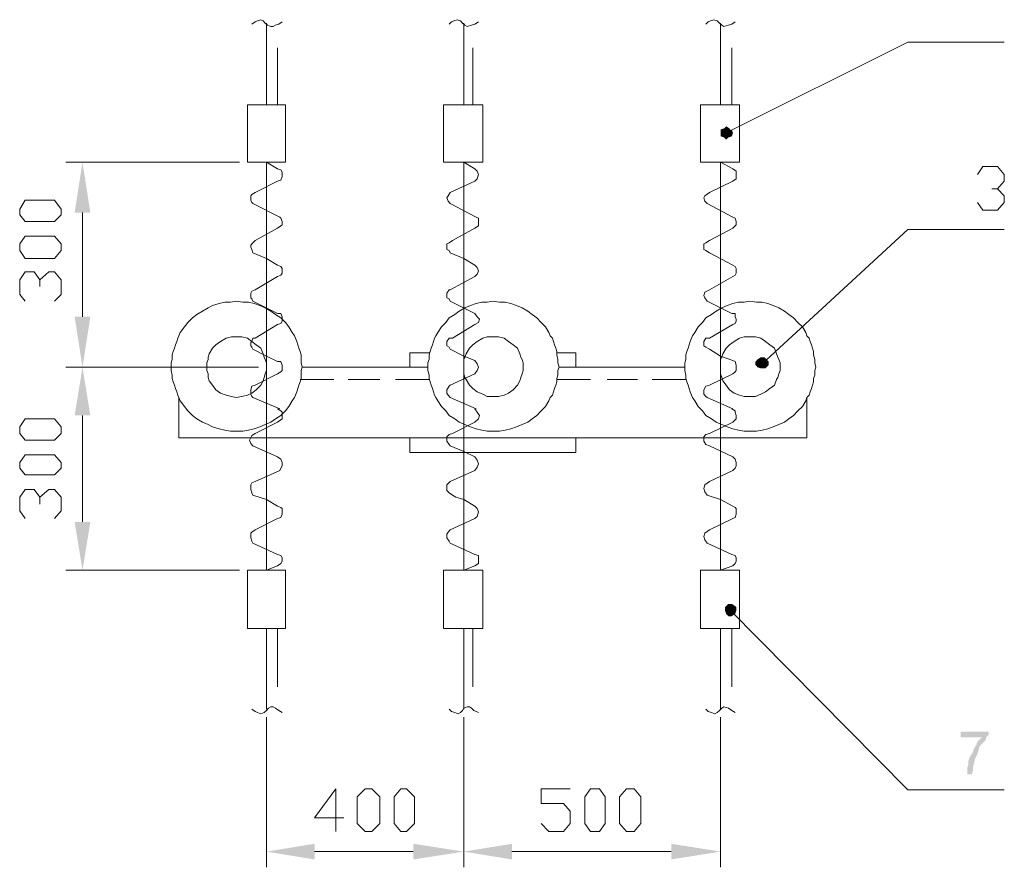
# Model space of a CAD drawing. Extents: x 4085 to 16488, y -65 to 12615.
# Tile 206 of 229: x 15695 to 15760, y 11555 to 11611. Entities that reach past the tile are written whole.
import ezdxf

# ---------------------------------------------------------------- set-up
doc = ezdxf.new("R2010")
doc.units = 0
doc.header["$MEASUREMENT"] = 0
doc.linetypes.add('CONTI', pattern=[0])
doc.layers.get('0').update_dxf_attribs({"color": 250, "linetype": 'CONTI'})

msp = doc.modelspace()

# ---------------------------------------------------------------- hatches: boundary and pattern name
at = {"linetype": 'ByBlock', "lineweight": 15, "transparency": 33554676}
for points in [[(15741.484, 11603.808), (15741.263, 11603.735), (15741.632, 11603.513)], [(15741.632, 11603.956), (15741.484, 11603.808), (15741.632, 11603.513)], [(15741.853, 11603.808), (15741.632, 11603.956), (15741.632, 11603.513)], [(15742.001, 11603.587), (15741.853, 11603.808), (15741.632, 11603.513)], [(15741.263, 11603.735), (15741.263, 11603.513), (15741.632, 11603.513)], [(15741.263, 11603.292), (15741.484, 11603.218), (15741.632, 11603.513)], [(15741.263, 11603.513), (15741.263, 11603.292), (15741.632, 11603.513)], [(15741.484, 11603.218), (15741.632, 11603.07), (15741.632, 11603.513)], [(15742.075, 11603.513), (15742.001, 11603.735), (15741.632, 11603.513)], [(15741.632, 11603.07), (15741.779, 11603.218), (15741.632, 11603.513)], [(15741.779, 11603.218), (15742.001, 11603.292), (15741.632, 11603.513)], [(15742.001, 11603.292), (15742.075, 11603.513), (15741.632, 11603.513)], [(15698.754, 11598.273), (15699.787, 11598.273), (15699.271, 11601.594)], [(15698.754, 11591.41), (15699.787, 11591.41), (15699.271, 11588.089)], [(15743.698, 11588.606), (15743.551, 11588.458), (15743.993, 11588.31)], [(15743.551, 11588.458), (15743.551, 11588.237), (15743.993, 11588.31)], [(15743.551, 11588.237), (15743.698, 11588.089), (15743.993, 11588.31)], [(15743.92, 11588.753), (15743.698, 11588.606), (15743.993, 11588.31)], [(15743.698, 11588.089), (15743.92, 11588.015), (15743.993, 11588.31)], [(15744.141, 11588.753), (15743.92, 11588.753), (15743.993, 11588.31)], [(15743.92, 11588.015), (15744.141, 11588.015), (15743.993, 11588.31)], [(15744.289, 11588.606), (15744.141, 11588.753), (15743.993, 11588.31)], [(15744.436, 11588.458), (15744.289, 11588.606), (15743.993, 11588.31)], [(15744.436, 11588.237), (15744.436, 11588.458), (15743.993, 11588.31)], [(15744.141, 11588.015), (15744.215, 11588.015), (15743.993, 11588.31)], [(15744.215, 11588.015), (15744.436, 11588.237), (15743.993, 11588.31)], [(15698.754, 11584.916), (15699.787, 11584.916), (15699.271, 11588.089)], [(15698.754, 11577.905), (15699.787, 11577.905), (15699.271, 11574.731)], [(15741.632, 11572.37), (15741.558, 11572.296), (15741.853, 11572.148)], [(15741.558, 11572.296), (15741.558, 11572.074), (15741.853, 11572.148)], [(15741.558, 11572.074), (15741.632, 11571.853), (15741.853, 11572.148)], [(15741.779, 11572.517), (15741.632, 11572.37), (15741.853, 11572.148)], [(15741.632, 11571.853), (15741.779, 11571.705), (15741.853, 11572.148)], [(15742.001, 11572.517), (15741.779, 11572.517), (15741.853, 11572.148)], [(15741.779, 11571.705), (15742.001, 11571.705), (15741.853, 11572.148)], [(15742.222, 11572.37), (15742.001, 11572.517), (15741.853, 11572.148)], [(15742.296, 11572.296), (15742.222, 11572.37), (15741.853, 11572.148)], [(15742.296, 11572.074), (15742.296, 11572.296), (15741.853, 11572.148)], [(15742.001, 11571.705), (15742.222, 11571.853), (15741.853, 11572.148)], [(15742.222, 11571.853), (15742.296, 11572.074), (15741.853, 11572.148)], [(15757.056, 11563.735), (15757.056, 11564.104), (15758.901, 11564.104), (15758.901, 11563.883), (15758.753, 11563.735), (15758.68, 11563.514), (15758.532, 11563.366), (15758.311, 11563.145), (15758.237, 11562.849), (15758.163, 11562.628), (15758.015, 11562.333), (15757.942, 11562.038), (15757.868, 11561.742), (15757.868, 11561.521), (15757.794, 11561.3), (15757.499, 11561.3), (15757.499, 11561.521), (15757.499, 11561.742), (15757.573, 11561.964), (15757.573, 11562.185), (15757.646, 11562.407), (15757.794, 11562.628), (15757.868, 11562.776), (15757.942, 11562.997), (15758.089, 11563.218), (15758.163, 11563.44), (15758.458, 11563.735)], [(15714.547, 11556.724), (15714.547, 11555.691), (15711.374, 11556.207)], [(15721.042, 11556.724), (15721.042, 11555.691), (15724.363, 11556.207)], [(15727.536, 11556.724), (15727.536, 11555.691), (15724.363, 11556.207)], [(15738.016, 11556.724), (15738.016, 11555.691), (15741.263, 11556.207)]]:
    msp.add_hatch(color=0, dxfattribs=at).paths.add_polyline_path(points)

# ---------------------------------------------------------------- linework, layer by layer
at = {"color": 0, "linetype": 'ByBlock', "lineweight": 15, "transparency": 33554676}
for points in [[(15710.414, 11610.672), (15710.636, 11610.819), (15710.783, 11610.893), (15711.005, 11610.967), (15711.152, 11610.893), (15711.3, 11610.746), (15711.448, 11610.598), (15711.669, 11610.524), (15711.817, 11610.524), (15711.964, 11610.598), (15712.186, 11610.672), (15712.407, 11610.819)], [(15723.403, 11610.672), (15723.551, 11610.819), (15723.698, 11610.893), (15723.92, 11610.967), (15724.141, 11610.893), (15724.289, 11610.746), (15724.436, 11610.598), (15724.584, 11610.524), (15724.879, 11610.598), (15725.101, 11610.672), (15725.322, 11610.819)], [(15740.303, 11610.672), (15740.451, 11610.819), (15740.599, 11610.893), (15740.82, 11610.967), (15741.041, 11610.893), (15741.189, 11610.746), (15741.337, 11610.598), (15741.484, 11610.524), (15741.779, 11610.598), (15742.001, 11610.672), (15742.222, 11610.819)], [(15711.374, 11605.358), (15711.374, 11610.746)], [(15724.363, 11605.358), (15724.363, 11610.746)], [(15741.263, 11605.358), (15741.263, 11610.746)], [(15712.112, 11605.358), (15712.112, 11609.122)], [(15724.953, 11605.358), (15724.953, 11609.122)], [(15741.632, 11603.513), (15753.587, 11609.491), (15759.934, 11609.491)], [(15742.001, 11605.358), (15742.001, 11609.122)], [(15710.119, 11605.358), (15710.119, 11601.594), (15712.628, 11601.594), (15712.628, 11605.358), (15710.119, 11605.358)], [(15710.119, 11601.594), (15710.119, 11605.358), (15710.119, 11601.594)], [(15723.034, 11601.594), (15723.034, 11605.358)], [(15725.617, 11605.358), (15725.617, 11601.594), (15723.034, 11601.594)], [(15725.617, 11605.358), (15723.034, 11605.358)], [(15739.934, 11605.358), (15739.934, 11601.594), (15742.517, 11601.594)], [(15742.517, 11605.358), (15739.934, 11605.358)], [(15742.517, 11601.594), (15742.517, 11605.358)], [(15709.603, 11601.594), (15698.164, 11601.594)], [(15711.374, 11588.089), (15711.374, 11601.594)], [(15711.374, 11601.594), (15712.112, 11601.152)], [(15712.112, 11600.34), (15712.333, 11600.414), (15712.407, 11600.635), (15712.407, 11600.783), (15712.407, 11600.93), (15712.333, 11601.078), (15712.112, 11601.152)], [(15724.363, 11588.089), (15724.363, 11601.594)], [(15724.363, 11601.594), (15725.101, 11601.152)], [(15725.101, 11600.34), (15725.248, 11600.487), (15725.322, 11600.783), (15725.248, 11601.004), (15725.101, 11601.152)], [(15741.263, 11588.089), (15741.263, 11601.594), (15741.263, 11588.089)], [(15741.263, 11601.594), (15742.075, 11601.152)], [(15742.075, 11600.34), (15742.296, 11600.487), (15742.296, 11600.783), (15742.296, 11601.004), (15742.075, 11601.152)], [(15758.163, 11600.783), (15758.532, 11601.299), (15759.491, 11601.299), (15759.934, 11600.783), (15759.934, 11600.34), (15759.491, 11599.823), (15759.122, 11599.823)], [(15712.112, 11600.34), (15710.636, 11599.602)], [(15725.101, 11600.34), (15723.477, 11599.602)], [(15742.075, 11600.34), (15740.525, 11599.602)], [(15710.636, 11599.602), (15710.414, 11599.454), (15710.341, 11599.38), (15710.341, 11599.159), (15710.341, 11599.085), (15710.414, 11598.938), (15710.488, 11598.864)], [(15723.477, 11599.602), (15723.329, 11599.38), (15723.256, 11599.233), (15723.329, 11599.011), (15723.477, 11598.864)], [(15740.525, 11599.602), (15740.23, 11599.38), (15740.156, 11599.233), (15740.23, 11599.011), (15740.377, 11598.864)], [(15759.491, 11599.823), (15759.934, 11599.38), (15759.934, 11598.938), (15759.491, 11598.421), (15758.532, 11598.421), (15758.163, 11598.938)], [(15697.868, 11598.126), (15697.426, 11597.683), (15695.507, 11597.683), (15695.138, 11598.126), (15695.138, 11598.495), (15695.507, 11599.085), (15697.426, 11599.085), (15697.868, 11598.495), (15697.868, 11598.126)], [(15710.488, 11598.864), (15712.259, 11597.978)], [(15723.477, 11598.864), (15725.174, 11597.978)], [(15740.377, 11598.864), (15742.075, 11597.978)], [(15699.271, 11598.273), (15699.271, 11591.41)], [(15712.112, 11597.24), (15712.333, 11597.388), (15712.407, 11597.462), (15712.407, 11597.683), (15712.333, 11597.904), (15712.259, 11597.978)], [(15725.101, 11597.24), (15725.322, 11597.388), (15725.322, 11597.462), (15725.322, 11597.683), (15725.322, 11597.904), (15725.174, 11597.978)], [(15742.075, 11597.24), (15742.222, 11597.388), (15742.296, 11597.462), (15742.296, 11597.683), (15742.222, 11597.904), (15742.075, 11597.978)], [(15697.868, 11595.764), (15697.426, 11595.248), (15695.507, 11595.248), (15695.138, 11595.764), (15695.138, 11596.207), (15695.507, 11596.724), (15697.426, 11596.724), (15697.868, 11596.207), (15697.868, 11595.764)], [(15712.112, 11597.24), (15710.636, 11596.428)], [(15725.101, 11597.24), (15723.625, 11596.428)], [(15742.075, 11597.24), (15740.525, 11596.428), (15740.303, 11596.281), (15740.156, 11596.207), (15740.156, 11596.059), (15740.156, 11595.838), (15740.303, 11595.764), (15740.525, 11595.617), (15742.075, 11594.805)], [(15743.993, 11588.31), (15753.587, 11597.166), (15759.934, 11597.166)], [(15710.636, 11596.428), (15710.488, 11596.281), (15710.341, 11596.133), (15710.341, 11595.986), (15710.414, 11595.838), (15710.488, 11595.617), (15711.374, 11595.248)], [(15723.625, 11596.428), (15723.403, 11596.281), (15723.256, 11596.207), (15723.256, 11596.059), (15723.256, 11595.838), (15723.403, 11595.764), (15723.477, 11595.617)], [(15725.101, 11594.805), (15724.363, 11595.248), (15723.477, 11595.617)], [(15711.374, 11595.248), (15712.112, 11594.805)], [(15712.112, 11594.067), (15712.333, 11594.141), (15712.407, 11594.288), (15712.407, 11594.362), (15712.407, 11594.583), (15712.333, 11594.731), (15712.112, 11594.805)], [(15725.101, 11594.067), (15725.248, 11594.214), (15725.322, 11594.436), (15725.248, 11594.657), (15725.101, 11594.805)], [(15740.525, 11593.181), (15742.075, 11594.067), (15742.222, 11594.141), (15742.296, 11594.288), (15742.296, 11594.362), (15742.296, 11594.583), (15742.222, 11594.731), (15742.075, 11594.805)], [(15695.507, 11592.443), (15695.138, 11592.886), (15695.138, 11593.845), (15695.507, 11594.362), (15696.097, 11594.362), (15696.466, 11593.845), (15696.466, 11593.403)], [(15696.466, 11593.845), (15697.057, 11594.362), (15697.426, 11594.362), (15697.868, 11593.845), (15697.868, 11592.886), (15697.426, 11592.443)], [(15712.112, 11594.067), (15710.636, 11593.181)], [(15725.101, 11594.067), (15723.477, 11593.181), (15723.403, 11593.181), (15723.256, 11592.96), (15723.256, 11592.886), (15723.256, 11592.665), (15723.403, 11592.591), (15723.477, 11592.443)], [(15710.636, 11593.181), (15710.414, 11593.107), (15710.341, 11592.96), (15710.341, 11592.886), (15710.341, 11592.665), (15710.414, 11592.591), (15710.488, 11592.443)], [(15740.525, 11593.181), (15740.23, 11593.034), (15740.156, 11592.812), (15740.23, 11592.665), (15740.377, 11592.443)], [(15713.735, 11588.089), (15713.662, 11588.384), (15713.662, 11588.606), (15713.662, 11588.901), (15713.588, 11589.122), (15713.514, 11589.344), (15713.44, 11589.565), (15713.366, 11589.786), (15713.293, 11590.008), (15713.219, 11590.155), (15713.071, 11590.377), (15712.85, 11590.746), (15712.628, 11591.041), (15712.333, 11591.336), (15711.964, 11591.558), (15711.669, 11591.779), (15711.3, 11592), (15710.931, 11592.148), (15710.562, 11592.296), (15710.193, 11592.369), (15709.824, 11592.369), (15709.381, 11592.443), (15709.012, 11592.369), (15708.643, 11592.369), (15708.274, 11592.296), (15707.831, 11592.148), (15707.536, 11592), (15707.167, 11591.779), (15706.798, 11591.558), (15706.503, 11591.336), (15706.208, 11591.041), (15705.986, 11590.746), (15705.691, 11590.377), (15705.617, 11590.155), (15705.544, 11590.008), (15705.47, 11589.786), (15705.396, 11589.565), (15705.322, 11589.344), (15705.248, 11589.122), (15705.175, 11588.901), (15705.175, 11588.606), (15705.101, 11588.384), (15705.101, 11588.089), (15705.101, 11587.868), (15705.175, 11587.572), (15705.175, 11587.351), (15705.248, 11587.13), (15705.322, 11586.908), (15705.396, 11586.687), (15705.47, 11586.465), (15705.544, 11586.244), (15705.617, 11586.096), (15705.691, 11585.875), (15705.986, 11585.506), (15706.208, 11585.211), (15706.503, 11584.916), (15706.798, 11584.694), (15707.167, 11584.473), (15707.536, 11584.325), (15707.831, 11584.178), (15708.274, 11584.03), (15708.643, 11583.956), (15709.012, 11583.882), (15709.381, 11583.882), (15709.824, 11583.882), (15710.193, 11583.956), (15710.562, 11584.03), (15710.931, 11584.178), (15711.3, 11584.325), (15711.669, 11584.473), (15711.964, 11584.694), (15712.333, 11584.916), (15712.628, 11585.211), (15712.85, 11585.506), (15713.071, 11585.875), (15713.219, 11586.096), (15713.293, 11586.244), (15713.366, 11586.465), (15713.44, 11586.687), (15713.514, 11586.908), (15713.588, 11587.13), (15713.662, 11587.351), (15713.662, 11587.572), (15713.662, 11587.868), (15713.735, 11588.089)], [(15712.112, 11590.893), (15712.333, 11590.967), (15712.407, 11591.115), (15712.407, 11591.262), (15712.407, 11591.41), (15712.333, 11591.631), (15712.112, 11591.631), (15710.488, 11592.443)], [(15730.636, 11588.089), (15730.562, 11588.384), (15730.562, 11588.606), (15730.488, 11588.901), (15730.488, 11589.122), (15730.414, 11589.344), (15730.34, 11589.565), (15730.267, 11589.786), (15730.193, 11590.008), (15730.045, 11590.155), (15729.971, 11590.377), (15729.75, 11590.746), (15729.455, 11591.041), (15729.16, 11591.336), (15728.864, 11591.558), (15728.569, 11591.779), (15728.2, 11592), (15727.831, 11592.148), (15727.462, 11592.296), (15727.093, 11592.369), (15726.724, 11592.369), (15726.281, 11592.443), (15725.912, 11592.369), (15725.543, 11592.369), (15725.174, 11592.296), (15724.805, 11592.148), (15724.436, 11592), (15724.067, 11591.779), (15723.772, 11591.558), (15723.403, 11591.336), (15723.182, 11591.041), (15722.887, 11590.746), (15722.665, 11590.377), (15722.518, 11590.155), (15722.444, 11590.008), (15722.37, 11589.786), (15722.296, 11589.565), (15722.222, 11589.344), (15722.149, 11589.122), (15722.075, 11588.901), (15722.075, 11588.606), (15722.001, 11588.384), (15722.001, 11588.089), (15722.001, 11587.868), (15722.075, 11587.572), (15722.075, 11587.351), (15722.149, 11587.13), (15722.222, 11586.908), (15722.296, 11586.687), (15722.37, 11586.465), (15722.444, 11586.244), (15722.518, 11586.096), (15722.665, 11585.875), (15722.887, 11585.506), (15723.182, 11585.211), (15723.403, 11584.916), (15723.772, 11584.694), (15724.067, 11584.473), (15724.436, 11584.325), (15724.805, 11584.178), (15725.174, 11584.03), (15725.543, 11583.956), (15725.912, 11583.882), (15726.281, 11583.882), (15726.724, 11583.882), (15727.093, 11583.956), (15727.462, 11584.03), (15727.831, 11584.178), (15728.2, 11584.325), (15728.569, 11584.473), (15728.864, 11584.694), (15729.16, 11584.916), (15729.455, 11585.211), (15729.75, 11585.506), (15729.971, 11585.875), (15730.045, 11586.096), (15730.193, 11586.244), (15730.267, 11586.465), (15730.34, 11586.687), (15730.414, 11586.908), (15730.488, 11587.13), (15730.488, 11587.351), (15730.562, 11587.572), (15730.562, 11587.868), (15730.636, 11588.089)], [(15723.477, 11592.443), (15725.101, 11591.631)], [(15747.536, 11588.089), (15747.462, 11588.384), (15747.462, 11588.606), (15747.388, 11588.901), (15747.388, 11589.122), (15747.314, 11589.344), (15747.241, 11589.565), (15747.167, 11589.786), (15747.093, 11590.008), (15746.945, 11590.155), (15746.872, 11590.377), (15746.65, 11590.746), (15746.355, 11591.041), (15746.06, 11591.336), (15745.765, 11591.558), (15745.469, 11591.779), (15745.1, 11592), (15744.731, 11592.148), (15744.362, 11592.296), (15743.993, 11592.369), (15743.624, 11592.369), (15743.182, 11592.443), (15742.813, 11592.369), (15742.444, 11592.369), (15742.075, 11592.296), (15741.706, 11592.148), (15741.337, 11592), (15740.968, 11591.779), (15740.672, 11591.558), (15740.303, 11591.336), (15740.082, 11591.041), (15739.787, 11590.746), (15739.565, 11590.377), (15739.418, 11590.155), (15739.344, 11590.008), (15739.27, 11589.786), (15739.196, 11589.565), (15739.123, 11589.344), (15739.049, 11589.122), (15738.975, 11588.901), (15738.975, 11588.606), (15738.901, 11588.384), (15738.901, 11588.089), (15738.901, 11587.868), (15738.975, 11587.572), (15738.975, 11587.351), (15739.049, 11587.13), (15739.123, 11586.908), (15739.196, 11586.687), (15739.27, 11586.465), (15739.344, 11586.244), (15739.418, 11586.096), (15739.565, 11585.875), (15739.787, 11585.506), (15740.082, 11585.211), (15740.303, 11584.916), (15740.672, 11584.694), (15740.968, 11584.473), (15741.337, 11584.325), (15741.706, 11584.178), (15742.075, 11584.03), (15742.444, 11583.956), (15742.813, 11583.882), (15743.182, 11583.882), (15743.624, 11583.882), (15743.993, 11583.956), (15744.362, 11584.03), (15744.731, 11584.178), (15745.1, 11584.325), (15745.469, 11584.473), (15745.765, 11584.694), (15746.06, 11584.916), (15746.355, 11585.211), (15746.65, 11585.506), (15746.872, 11585.875), (15746.945, 11586.096), (15747.093, 11586.244), (15747.167, 11586.465), (15747.241, 11586.687), (15747.314, 11586.908), (15747.388, 11587.13), (15747.388, 11587.351), (15747.462, 11587.572), (15747.462, 11587.868), (15747.536, 11588.089)], [(15740.377, 11592.443), (15742.001, 11591.631)], [(15725.101, 11590.893), (15725.322, 11591.041), (15725.396, 11591.262), (15725.248, 11591.41), (15725.101, 11591.631)], [(15742.075, 11590.893), (15742.222, 11590.967), (15742.296, 11591.115), (15742.296, 11591.262), (15742.222, 11591.41), (15742.222, 11591.631), (15742.001, 11591.631)], [(15712.112, 11590.893), (15710.636, 11590.008)], [(15725.101, 11590.893), (15723.625, 11590.008)], [(15742.075, 11590.893), (15740.525, 11590.008)], [(15711.374, 11588.089), (15711.374, 11588.384), (15711.3, 11588.606), (15711.226, 11588.753), (15711.152, 11588.975), (15711.005, 11589.344), (15710.71, 11589.565), (15710.414, 11589.786), (15710.119, 11590.008), (15709.75, 11590.082), (15709.381, 11590.082), (15709.086, 11590.082), (15708.717, 11590.008), (15708.348, 11589.786), (15708.053, 11589.565), (15707.831, 11589.344), (15707.61, 11588.975), (15707.536, 11588.753), (15707.536, 11588.606), (15707.462, 11588.384), (15707.462, 11588.089), (15707.462, 11587.868), (15707.536, 11587.646), (15707.536, 11587.425), (15707.61, 11587.203), (15707.831, 11586.908), (15708.053, 11586.613), (15708.348, 11586.392), (15708.717, 11586.244), (15709.086, 11586.17), (15709.381, 11586.096), (15709.75, 11586.17), (15710.119, 11586.244), (15710.414, 11586.392), (15710.71, 11586.613), (15711.005, 11586.908), (15711.152, 11587.203), (15711.226, 11587.425), (15711.3, 11587.646), (15711.374, 11587.868), (15711.374, 11588.089)], [(15710.636, 11590.008), (15710.488, 11590.008), (15710.414, 11589.786), (15710.341, 11589.713), (15710.341, 11589.491), (15710.414, 11589.417), (15710.488, 11589.27)], [(15723.625, 11590.008), (15723.403, 11590.008), (15723.256, 11589.786), (15723.256, 11589.713), (15723.256, 11589.491), (15723.403, 11589.417), (15723.477, 11589.27)], [(15728.274, 11588.089), (15728.274, 11588.384), (15728.2, 11588.606), (15728.126, 11588.753), (15728.053, 11588.975), (15727.905, 11589.344), (15727.61, 11589.565), (15727.315, 11589.786), (15727.019, 11590.008), (15726.65, 11590.082), (15726.281, 11590.082), (15725.912, 11590.082), (15725.617, 11590.008), (15725.248, 11589.786), (15724.953, 11589.565), (15724.732, 11589.344), (15724.51, 11588.975), (15724.436, 11588.753), (15724.363, 11588.606), (15724.363, 11588.384), (15724.363, 11588.089), (15724.363, 11587.868), (15724.363, 11587.646), (15724.436, 11587.425), (15724.51, 11587.277), (15724.732, 11586.908), (15724.953, 11586.687), (15725.248, 11586.465), (15725.617, 11586.318), (15725.912, 11586.17), (15726.281, 11586.17), (15726.65, 11586.17), (15727.019, 11586.244), (15727.315, 11586.392), (15727.61, 11586.613), (15727.905, 11586.908), (15728.053, 11587.203), (15728.126, 11587.425), (15728.2, 11587.646), (15728.274, 11587.868), (15728.274, 11588.089)], [(15740.525, 11590.008), (15740.303, 11590.008), (15740.156, 11589.786), (15740.156, 11589.713), (15740.156, 11589.491), (15740.303, 11589.417), (15740.525, 11589.27)], [(15745.174, 11588.089), (15745.174, 11588.384), (15745.1, 11588.606), (15745.027, 11588.753), (15744.953, 11588.975), (15744.805, 11589.344), (15744.51, 11589.565), (15744.215, 11589.786), (15743.92, 11590.008), (15743.551, 11590.082), (15743.182, 11590.082), (15742.813, 11590.082), (15742.517, 11590.008), (15742.148, 11589.786), (15741.853, 11589.565), (15741.632, 11589.344), (15741.41, 11588.975), (15741.337, 11588.753), (15741.263, 11588.606), (15741.263, 11588.384), (15741.263, 11588.089), (15741.263, 11587.868), (15741.263, 11587.646), (15741.337, 11587.425), (15741.41, 11587.203), (15741.632, 11586.908), (15741.853, 11586.613), (15742.148, 11586.392), (15742.517, 11586.244), (15742.813, 11586.17), (15743.182, 11586.17), (15743.551, 11586.17), (15743.92, 11586.318), (15744.215, 11586.465), (15744.51, 11586.687), (15744.805, 11586.908), (15744.953, 11587.277), (15745.027, 11587.425), (15745.1, 11587.646), (15745.174, 11587.868), (15745.174, 11588.089)], [(15710.488, 11589.27), (15711.374, 11588.827)], [(15720.82, 11589.048), (15720.82, 11588.089)], [(15720.82, 11589.048), (15722.075, 11589.048)], [(15723.477, 11589.27), (15724.363, 11588.827)], [(15730.488, 11589.048), (15731.743, 11589.048)], [(15731.743, 11589.048), (15731.743, 11588.089)], [(15740.525, 11589.27), (15741.263, 11588.827)], [(15711.374, 11588.827), (15712.112, 11588.458)], [(15712.112, 11587.646), (15712.333, 11587.794), (15712.407, 11587.868), (15712.407, 11588.089), (15712.407, 11588.237), (15712.333, 11588.458), (15712.112, 11588.458)], [(15724.363, 11588.827), (15725.101, 11588.532)], [(15725.101, 11587.646), (15725.248, 11587.868), (15725.322, 11588.089), (15725.248, 11588.31), (15725.101, 11588.532)], [(15740.525, 11586.908), (15742.075, 11587.646), (15742.222, 11587.794), (15742.296, 11587.868), (15742.296, 11588.089), (15742.296, 11588.237), (15742.222, 11588.458), (15742.075, 11588.532)], [(15741.263, 11588.827), (15742.075, 11588.532)], [(15710.857, 11588.089), (15698.164, 11588.089)], [(15703.33, 11588.089), (15705.101, 11588.089)], [(15712.112, 11587.646), (15710.636, 11586.908)], [(15711.374, 11588.089), (15711.374, 11574.731)], [(15713.735, 11588.089), (15722.001, 11588.089)], [(15713.735, 11588.089), (15722.001, 11588.089)], [(15725.101, 11587.646), (15723.477, 11586.908)], [(15724.363, 11588.089), (15724.363, 11574.731)], [(15724.363, 11588.089), (15724.363, 11574.731)], [(15730.636, 11588.089), (15738.901, 11588.089)], [(15730.636, 11588.089), (15738.901, 11588.089)], [(15741.263, 11588.089), (15741.263, 11574.731)], [(15710.636, 11586.908), (15710.414, 11586.834), (15710.341, 11586.613), (15710.341, 11586.539), (15710.341, 11586.318), (15710.414, 11586.17), (15710.488, 11586.096)], [(15713.588, 11587.277), (15715.802, 11587.277)], [(15716.761, 11587.277), (15718.828, 11587.277)], [(15719.861, 11587.277), (15722.075, 11587.277)], [(15723.477, 11586.908), (15723.403, 11586.834), (15723.256, 11586.613), (15723.256, 11586.392), (15723.329, 11586.244), (15723.477, 11586.096), (15725.174, 11585.358)], [(15730.488, 11587.277), (15732.702, 11587.277)], [(15733.809, 11587.277), (15735.802, 11587.277)], [(15736.761, 11587.277), (15738.975, 11587.277)], [(15740.525, 11586.908), (15740.303, 11586.834), (15740.156, 11586.613), (15740.156, 11586.539), (15740.156, 11586.318), (15740.303, 11586.17), (15740.377, 11586.096), (15742.075, 11585.358)], [(15705.617, 11583.44), (15705.617, 11586.096)], [(15710.488, 11586.096), (15712.259, 11585.358)], [(15746.945, 11583.44), (15746.945, 11586.096)], [(15712.112, 11584.473), (15712.333, 11584.62), (15712.407, 11584.694), (15712.407, 11584.916), (15712.407, 11585.137), (15712.333, 11585.211), (15712.112, 11585.358)], [(15725.101, 11584.473), (15725.322, 11584.694), (15725.396, 11584.916), (15725.248, 11585.137), (15725.101, 11585.358)], [(15742.075, 11584.473), (15742.222, 11584.62), (15742.296, 11584.694), (15742.296, 11584.916), (15742.222, 11585.137), (15742.222, 11585.211), (15742.001, 11585.358)], [(15697.868, 11583.735), (15697.426, 11583.292), (15695.507, 11583.292), (15695.138, 11583.735), (15695.138, 11584.178), (15695.507, 11584.694), (15697.426, 11584.694), (15697.868, 11584.178), (15697.868, 11583.735)], [(15699.271, 11584.916), (15699.271, 11577.905)], [(15712.112, 11584.473), (15710.636, 11583.735)], [(15725.101, 11584.473), (15723.625, 11583.735)], [(15742.075, 11584.473), (15740.525, 11583.735)], [(15710.636, 11583.735), (15710.414, 11583.587), (15710.267, 11583.292), (15710.341, 11583.071), (15710.488, 11582.923)], [(15723.625, 11583.735), (15723.403, 11583.661), (15723.256, 11583.513), (15723.256, 11583.292), (15723.256, 11583.218), (15723.403, 11582.997), (15723.477, 11582.923)], [(15740.525, 11583.735), (15740.303, 11583.661), (15740.156, 11583.513), (15740.156, 11583.292), (15740.156, 11583.218), (15740.303, 11582.997), (15740.525, 11582.923)], [(15705.617, 11583.44), (15746.945, 11583.44)], [(15731.743, 11582.48), (15720.82, 11582.48), (15720.82, 11583.44)], [(15731.743, 11582.48), (15731.743, 11583.44)], [(15712.112, 11582.185), (15710.488, 11582.923)], [(15723.477, 11582.923), (15724.363, 11582.554), (15725.101, 11582.185)], [(15742.075, 11581.299), (15742.222, 11581.447), (15742.296, 11581.595), (15742.296, 11581.742), (15742.296, 11581.816), (15742.222, 11582.037), (15742.075, 11582.185), (15740.525, 11582.923)], [(15697.868, 11581.447), (15697.426, 11581.004), (15695.507, 11581.004), (15695.138, 11581.447), (15695.138, 11581.816), (15695.507, 11582.333), (15697.426, 11582.333), (15697.868, 11581.816), (15697.868, 11581.447)], [(15712.259, 11581.299), (15712.333, 11581.447), (15712.407, 11581.595), (15712.407, 11581.742), (15712.407, 11581.816), (15712.333, 11582.037), (15712.112, 11582.185)], [(15725.101, 11581.299), (15725.248, 11581.521), (15725.322, 11581.742), (15725.248, 11581.964), (15725.101, 11582.185)], [(15712.259, 11581.299), (15710.636, 11580.561), (15710.414, 11580.488), (15710.341, 11580.34), (15710.341, 11580.119), (15710.341, 11580.045), (15710.414, 11579.823), (15710.488, 11579.676)], [(15725.101, 11581.299), (15723.477, 11580.561)], [(15742.075, 11581.299), (15740.525, 11580.561)], [(15723.477, 11580.561), (15723.256, 11580.34), (15723.256, 11580.192), (15723.256, 11579.971), (15723.403, 11579.823), (15723.625, 11579.676), (15723.846, 11579.528), (15724.141, 11579.454), (15724.363, 11579.381)], [(15740.525, 11580.561), (15740.23, 11580.34), (15740.156, 11580.119), (15740.23, 11579.897), (15740.377, 11579.676)], [(15695.507, 11578.126), (15695.138, 11578.643), (15695.138, 11579.528), (15695.507, 11580.045), (15696.097, 11580.045), (15696.466, 11579.528), (15696.466, 11579.085)], [(15696.466, 11579.528), (15697.057, 11580.045), (15697.426, 11580.045), (15697.868, 11579.528), (15697.868, 11578.643), (15697.426, 11578.126)], [(15710.488, 11579.676), (15711.374, 11579.381)], [(15711.374, 11579.381), (15712.112, 11578.938)], [(15724.363, 11579.381), (15725.101, 11578.938)], [(15740.377, 11579.676), (15741.263, 11579.381)], [(15741.263, 11579.381), (15742.075, 11578.938)], [(15712.112, 11578.126), (15712.333, 11578.2), (15712.407, 11578.421), (15712.407, 11578.569), (15712.407, 11578.79), (15712.333, 11578.864), (15712.112, 11578.938)], [(15725.101, 11578.126), (15725.248, 11578.274), (15725.322, 11578.569), (15725.248, 11578.79), (15725.101, 11578.938)], [(15740.525, 11577.388), (15742.075, 11578.126), (15742.222, 11578.2), (15742.296, 11578.421), (15742.296, 11578.569), (15742.296, 11578.79), (15742.222, 11578.864), (15742.075, 11578.938)], [(15712.112, 11578.126), (15710.636, 11577.388)], [(15725.101, 11578.126), (15723.477, 11577.388), (15723.329, 11577.24), (15723.256, 11577.093), (15723.256, 11576.871), (15723.403, 11576.65), (15723.477, 11576.502)], [(15710.636, 11577.388), (15710.414, 11577.24), (15710.341, 11577.167), (15710.341, 11576.945), (15710.341, 11576.871), (15710.414, 11576.65), (15710.488, 11576.502)], [(15740.525, 11577.388), (15740.23, 11577.167), (15740.156, 11576.945), (15740.23, 11576.724), (15740.377, 11576.502)], [(15712.112, 11575.026), (15712.333, 11575.174), (15712.407, 11575.322), (15712.407, 11575.543), (15712.333, 11575.691), (15712.112, 11575.764), (15710.488, 11576.502)], [(15723.477, 11576.502), (15725.101, 11575.764)], [(15740.377, 11576.502), (15742.001, 11575.764)], [(15725.101, 11575.026), (15725.322, 11575.174), (15725.322, 11575.322), (15725.322, 11575.543), (15725.322, 11575.691), (15725.101, 11575.764)], [(15741.263, 11574.731), (15742.075, 11575.026), (15742.222, 11575.174), (15742.296, 11575.322), (15742.296, 11575.543), (15742.222, 11575.691), (15742.001, 11575.764)], [(15709.603, 11574.731), (15698.164, 11574.731)], [(15710.119, 11574.731), (15710.119, 11570.894)], [(15712.628, 11570.894), (15712.628, 11574.731), (15710.119, 11574.731)], [(15712.112, 11575.026), (15711.374, 11574.731)], [(15723.034, 11574.731), (15723.034, 11570.894)], [(15723.034, 11574.731), (15725.617, 11574.731)], [(15725.101, 11575.026), (15724.363, 11574.731)], [(15725.617, 11574.731), (15725.617, 11570.894)], [(15739.934, 11574.731), (15739.934, 11570.894)], [(15739.934, 11574.731), (15742.517, 11574.731)], [(15742.517, 11574.731), (15742.517, 11570.894)], [(15741.853, 11572.148), (15753.587, 11560.266), (15759.934, 11560.266)], [(15712.628, 11570.894), (15710.119, 11570.894)], [(15711.374, 11570.894), (15711.374, 11565.58)], [(15712.112, 11570.894), (15712.112, 11567.056)], [(15725.617, 11570.894), (15723.034, 11570.894)], [(15724.363, 11570.894), (15724.363, 11565.58)], [(15724.953, 11570.894), (15724.953, 11567.056)], [(15742.517, 11570.894), (15739.934, 11570.894)], [(15741.263, 11570.894), (15741.263, 11565.58)], [(15742.001, 11570.894), (15742.001, 11567.056)], [(15710.414, 11565.58), (15710.636, 11565.432), (15710.783, 11565.359), (15711.005, 11565.285), (15711.226, 11565.359), (15711.374, 11565.506), (15711.521, 11565.654), (15711.669, 11565.728), (15711.817, 11565.728), (15711.964, 11565.654), (15712.186, 11565.506), (15712.407, 11565.359)], [(15723.403, 11565.58), (15723.551, 11565.432), (15723.772, 11565.359), (15723.994, 11565.285), (15724.141, 11565.359), (15724.289, 11565.506), (15724.363, 11565.654), (15724.584, 11565.728), (15724.732, 11565.728), (15724.879, 11565.654), (15725.027, 11565.506), (15725.322, 11565.359)], [(15740.303, 11565.58), (15740.451, 11565.432), (15740.672, 11565.359), (15740.894, 11565.285), (15741.041, 11565.359), (15741.189, 11565.506), (15741.337, 11565.654), (15741.484, 11565.728), (15741.779, 11565.654), (15742.001, 11565.506), (15742.222, 11565.359)], [(15711.374, 11565.063), (15711.374, 11555.174)], [(15724.363, 11565.063), (15724.363, 11555.174)], [(15741.263, 11565.063), (15741.263, 11555.174)], [(15716.466, 11558.421), (15714.547, 11558.421), (15715.949, 11560.34), (15715.949, 11557.536)], [(15717.868, 11557.536), (15717.352, 11558.052), (15717.352, 11559.824), (15717.868, 11560.34), (15718.311, 11560.34), (15718.828, 11559.824), (15718.828, 11558.052), (15718.311, 11557.536), (15717.868, 11557.536)], [(15720.23, 11557.536), (15719.787, 11558.052), (15719.787, 11559.824), (15720.23, 11560.34), (15720.599, 11560.34), (15721.115, 11559.824), (15721.115, 11558.052), (15720.599, 11557.536), (15720.23, 11557.536)], [(15729.455, 11558.052), (15729.971, 11557.536), (15730.931, 11557.536), (15731.374, 11558.052), (15731.374, 11558.864), (15730.931, 11559.381), (15729.455, 11559.381), (15729.455, 11560.34), (15731.374, 11560.34)], [(15732.702, 11557.536), (15732.333, 11558.052), (15732.333, 11559.824), (15732.702, 11560.34), (15733.292, 11560.34), (15733.661, 11559.824), (15733.661, 11558.052), (15733.292, 11557.536), (15732.702, 11557.536)], [(15735.064, 11557.536), (15734.621, 11558.052), (15734.621, 11559.824), (15735.064, 11560.34), (15735.58, 11560.34), (15736.023, 11559.824), (15736.023, 11558.052), (15735.58, 11557.536), (15735.064, 11557.536)], [(15714.547, 11556.207), (15721.042, 11556.207)], [(15727.536, 11556.207), (15738.016, 11556.207)]]:
    msp.add_lwpolyline(points, dxfattribs=at)

doc.saveas('drawing.dxf')
